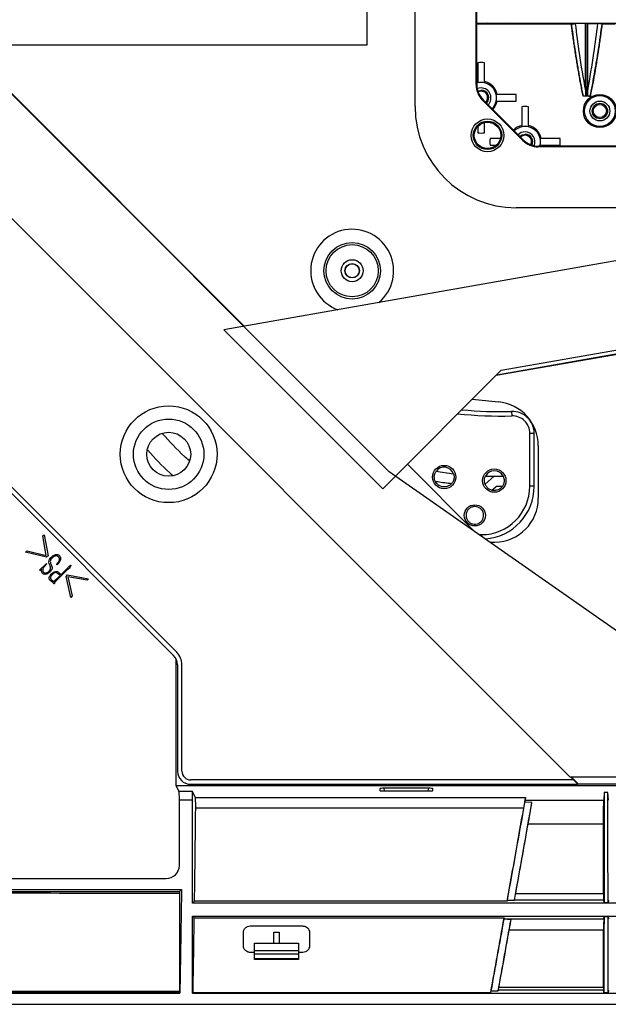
# Model space of a CAD drawing. Header units: millimetres. Extents: x 25 to 1935, y 715 to 2336.
# Tile 191 of 252: x 1636 to 1663, y 869 to 914. Entities that reach past the tile are written whole.
import ezdxf

# ---------------------------------------------------------------- set-up
doc = ezdxf.new("R2010")
doc.units = ezdxf.units.MM
doc.header["$LTSCALE"] = 2
doc.layers.get('0').update_dxf_attribs({"color": 2})

msp = doc.modelspace()

# ---------------------------------------------------------------- linework, layer by layer
at = {"color": 2, "linetype": 'Continuous', "lineweight": 30}
for p, q in [((1656.982, 910.721), (1656.982, 958.064)), ((1657.013, 910.734), (1657.013, 958.03)), ((1652.013, 916.52), (1652.013, 912.52)), ((1654.213, 909.72), (1654.213, 915.52)), ((1657.013, 913.52), (1678.753, 913.52)), ((1657.013, 913.487), (1661.313, 913.487)), ((1661.313, 913.487), (1661.313, 913.488)), ((1662.714, 913.487), (1662.713, 913.488)), ((1662.714, 913.487), (1663.313, 913.487)), ((1653.041, 893.121), (1633.242, 912.92)), ((1652.013, 912.52), (1628.013, 912.52)), ((1633.67, 912.52), (1646.451, 899.74)), ((1628.716, 911.789), (1661.243, 879.262)), ((1656.982, 910.721), (1657.013, 910.734)), ((1657.013, 910.844), (1657.063, 910.856)), ((1657.063, 910.802), (1657.013, 910.789)), ((1657.063, 910.804), (1657.063, 910.802)), ((1657.363, 910.804), (1657.363, 910.802)), ((1657.897, 910.27), (1657.895, 910.27)), ((1661.968, 910.203), (1661.967, 910.444)), ((1662.058, 910.203), (1662.059, 910.444)), ((1657.306, 910.028), (1657.274, 910.015)), ((1659.108, 908.181), (1657.274, 910.015)), ((1657.306, 910.028), (1659.121, 908.213)), ((1657.897, 909.97), (1657.895, 909.97)), ((1661.849, 910.202), (1661.848, 910.2)), ((1662.179, 910.2), (1661.848, 910.2)), ((1662.178, 910.202), (1662.179, 910.2)), ((1657.063, 908.804), (1657.063, 908.527)), ((1659.063, 908.804), (1659.063, 908.802)), ((1659.363, 908.804), (1659.363, 908.802)), ((1658.077, 908.27), (1657.62, 908.27)), ((1659.108, 908.181), (1659.121, 908.213)), ((1659.897, 908.27), (1659.895, 908.27)), ((1657.62, 907.97), (1657.902, 907.97)), ((1659.827, 907.92), (1659.814, 907.889)), ((1766.213, 907.889), (1659.814, 907.889)), ((1766.199, 907.92), (1659.827, 907.92)), ((1659.882, 907.92), (1659.895, 907.97)), ((1659.897, 907.97), (1659.895, 907.97)), ((1659.949, 907.97), (1659.937, 907.92)), ((1664.613, 905.12), (1658.813, 905.12)), ((1665.613, 903.119), (1645.523, 899.576)), ((1645.523, 899.576), (1652.745, 892.354)), ((1658.129, 897.737), (1665.613, 899.057)), ((1657.899, 897.508), (1665.613, 898.859)), ((1657.924, 897.532), (1665.61, 898.879)), ((1652.745, 892.354), (1658.129, 897.737)), ((1658.599, 895.865), (1658.605, 895.665)), ((1659.629, 894.865), (1659.429, 894.865)), ((1659.429, 892.466), (1659.429, 894.865)), ((1659.629, 892.466), (1659.629, 894.865)), ((1633.87, 894.145), (1643.237, 884.777)), ((1643.379, 884.919), (1634.011, 894.286)), ((1659.813, 894.31), (1659.813, 891.92)), ((1653.862, 893.471), (1656.948, 890.385)), ((1666.334, 883.813), (1653.041, 893.121)), ((1655.158, 893.15), (1655.959, 893.035)), ((1657.813, 892.92), (1657.395, 892.557)), ((1657.415, 892.928), (1657.813, 892.92)), ((1657.813, 892.92), (1658.216, 892.92)), ((1657.701, 892.291), (1657.878, 892.446)), ((1657.944, 892.47), (1658.18, 892.47)), ((1659.629, 892.466), (1659.429, 892.466)), ((1637.292, 890.205), (1637.353, 890.261)), ((1637.446, 889.32), (1637.292, 890.205)), ((1637.353, 890.261), (1637.527, 889.307)), ((1657.119, 890.266), (1657.229, 890.266)), ((1657.229, 890.266), (1657.229, 890.189)), ((1636.507, 889.465), (1636.573, 889.527)), ((1637.459, 889.243), (1636.507, 889.465)), ((1636.573, 889.527), (1637.446, 889.32)), ((1637.527, 889.307), (1637.459, 889.243)), ((1637.148, 888.655), (1637.453, 888.96)), ((1637.469, 888.946), (1637.348, 888.809)), ((1637.453, 888.96), (1637.469, 888.946)), ((1637.621, 888.843), (1637.595, 888.902)), ((1637.657, 888.936), (1637.69, 888.865)), ((1637.937, 888.888), (1637.92, 888.905)), ((1637.997, 888.957), (1637.937, 888.888)), ((1638.12, 888.454), (1638.448, 888.78)), ((1638.553, 888.831), (1638.524, 888.773)), ((1638.563, 888.853), (1638.553, 888.831)), ((1637.159, 888.641), (1637.148, 888.655)), ((1637.245, 888.704), (1637.159, 888.641)), ((1637.237, 888.665), (1637.245, 888.704)), ((1637.794, 888.136), (1638.077, 888.411)), ((1638.342, 888.61), (1637.837, 888.11)), ((1638.077, 888.411), (1637.987, 888.484)), ((1637.998, 888.554), (1638.048, 888.509)), ((1638.048, 888.509), (1638.12, 888.454)), ((1638.347, 888.367), (1638.411, 888.435)), ((1638.57, 887.414), (1638.347, 888.367)), ((1638.411, 888.435), (1639.367, 888.259)), ((1639.31, 888.199), (1638.424, 888.354)), ((1638.424, 888.354), (1638.632, 887.48)), ((1637.733, 888.175), (1637.794, 888.136)), ((1637.783, 888.054), (1637.743, 888.097)), ((1637.793, 888.039), (1637.783, 888.054)), ((1639.367, 888.259), (1639.31, 888.199)), ((1638.632, 887.48), (1638.57, 887.414)), ((1643.347, 878.868), (1643.347, 884.627)), ((1643.413, 884.353), (1643.413, 879.52)), ((1643.613, 879.52), (1643.613, 884.353)), ((1661.413, 879.12), (1644.013, 879.12)), ((1644.013, 878.92), (1661.613, 878.92)), ((1661.243, 879.262), (1666.334, 879.262)), ((1661.271, 879.262), (1661.413, 879.12)), ((1661.3, 879.262), (1661.627, 878.935)), ((1661.613, 878.92), (1661.413, 879.12)), ((1661.627, 878.935), (1661.613, 878.92)), ((1664.613, 878.92), (1661.613, 878.92)), ((1643.48, 878.601), (1643.347, 878.868)), ((1643.347, 878.868), (1665.913, 878.868)), ((1643.48, 878.601), (1644.081, 878.601)), ((1644.081, 878.601), (1644.223, 878.315)), ((1652.613, 878.721), (1652.613, 878.636)), ((1652.791, 878.742), (1652.814, 878.616)), ((1654.814, 878.742), (1652.813, 878.742)), ((1652.814, 878.616), (1654.812, 878.616)), ((1654.812, 878.616), (1654.835, 878.742)), ((1655.013, 878.636), (1655.013, 878.721)), ((1662.81, 878.542), (1662.788, 878.206)), ((1662.976, 878.542), (1662.81, 878.542)), ((1662.999, 878.206), (1662.976, 878.542)), ((1644.1, 878.203), (1643.499, 878.203)), ((1643.499, 875.234), (1643.499, 878.203)), ((1644.1, 873.52), (1644.1, 878.203)), ((1644.223, 878.315), (1659.234, 878.315)), ((1659.524, 878.097), (1659.208, 878.106)), ((1659.234, 878.315), (1659.224, 878.206)), ((1659.224, 878.206), (1662.788, 878.206)), ((1659.152, 877.834), (1644.241, 877.834)), ((1662.783, 877.104), (1659.35, 877.104)), ((1627.722, 874.635), (1642.9, 874.635)), ((1627.721, 874.134), (1643.595, 874.134)), ((1643.595, 874.134), (1643.506, 874.046)), ((1644.187, 873.608), (1644.1, 873.52)), ((1759.732, 873.52), (1644.1, 873.52)), ((1658.398, 873.608), (1644.187, 873.608)), ((1658.413, 873.653), (1658.398, 873.608)), ((1658.413, 873.653), (1658.731, 873.654)), ((1658.733, 873.659), (1658.731, 873.654)), ((1662.785, 873.659), (1658.733, 873.659)), ((1658.788, 873.955), (1662.783, 873.955)), ((1662.802, 873.531), (1662.785, 873.659)), ((1662.984, 873.531), (1662.802, 873.531)), ((1663.001, 873.659), (1662.984, 873.531)), ((1644.1, 872.92), (1644.176, 872.844)), ((1644.1, 872.92), (1759.762, 872.92)), ((1644.1, 869.422), (1644.1, 872.92)), ((1644.176, 872.844), (1658.261, 872.844)), ((1658.261, 872.844), (1658.261, 872.806)), ((1658.261, 872.806), (1662.787, 872.806)), ((1662.787, 872.806), (1662.801, 872.91)), ((1662.801, 872.91), (1662.985, 872.91)), ((1662.985, 872.91), (1663, 872.806)), ((1646.713, 872.48), (1649.113, 872.48)), ((1647.793, 871.7), (1647.793, 872.205)), ((1647.793, 872.205), (1648.033, 872.205)), ((1648.033, 872.205), (1648.033, 871.7)), ((1662.783, 872.294), (1658.491, 872.294)), ((1646.913, 871.7), (1648.913, 871.7)), ((1646.913, 871.36), (1646.913, 871.7)), ((1646.913, 871.36), (1648.913, 871.36)), ((1646.913, 871.2), (1646.913, 871.36)), ((1648.913, 871.7), (1648.913, 871.36)), ((1648.913, 871.36), (1648.913, 871.2)), ((1646.913, 871.28), (1646.713, 871.28)), ((1648.913, 871.2), (1646.913, 871.2)), ((1646.913, 871), (1646.913, 871.2)), ((1646.913, 871), (1648.913, 871)), ((1646.913, 870.96), (1646.913, 871)), ((1648.913, 870.96), (1646.913, 870.96)), ((1649.113, 871.28), (1648.913, 871.28)), ((1648.913, 871.2), (1648.913, 871)), ((1648.913, 871), (1648.913, 870.96)), ((1626.015, 869.518), (1643.5, 869.518)), ((1657.654, 869.456), (1657.676, 869.535)), ((1657.676, 869.535), (1657.994, 869.537)), ((1658, 869.559), (1657.994, 869.537)), ((1662.784, 869.559), (1658, 869.559)), ((1658.026, 869.695), (1662.783, 869.695)), ((1662.793, 869.44), (1662.784, 869.559)), ((1663.002, 869.559), (1662.993, 869.44)), ((1625.987, 869.422), (1643.519, 869.422)), ((1643.503, 869.45), (1626.015, 869.45)), ((1643.519, 869.422), (1643.503, 869.45)), ((1644.12, 869.456), (1644.1, 869.422)), ((1644.1, 869.422), (1800.04, 869.422)), ((1644.12, 869.456), (1657.654, 869.456)), ((1662.993, 869.44), (1662.793, 869.44)), ((1625.983, 868.92), (1800.044, 868.92))]:
    msp.add_line(p, q, dxfattribs=at)
at = {"color": 2, "linetype": 'Continuous', "lineweight": 30, "flags": 128}
for points in [[(1661.313, 913.488), (1661.337, 913.488), (1661.394, 913.489), (1661.45, 913.489), (1661.507, 913.49)], [(1661.96, 913.495), (1661.809, 913.493), (1661.658, 913.492), (1661.507, 913.49), (1661.507, 913.49)], [(1662.067, 913.495), (1662.217, 913.493), (1662.368, 913.492), (1662.519, 913.49)], [(1662.713, 913.488), (1662.656, 913.488), (1662.599, 913.489), (1662.519, 913.49)], [(1657.213, 910.57), (1657.041, 910.536), (1657.034, 910.533)], [(1657.059, 910.435), (1657.079, 910.444), (1657.213, 910.471)], [(1661.968, 910.203), (1661.908, 910.202), (1661.849, 910.202)], [(1662.058, 910.203), (1662.118, 910.202), (1662.178, 910.202)], [(1659.213, 908.57), (1659.041, 908.536), (1658.895, 908.439)], [(1658.965, 908.368), (1659.079, 908.444), (1659.213, 908.471)], [(1662.81, 878.542), (1662.809, 877.732), (1662.808, 876.921), (1662.807, 876.111), (1662.805, 875.3), (1662.804, 874.415), (1662.802, 873.531)], [(1662.801, 872.91), (1662.799, 872.229), (1662.798, 871.548), (1662.796, 870.867), (1662.795, 870.186), (1662.793, 869.505), (1662.793, 869.44)]]:
    msp.add_lwpolyline(points, dxfattribs=at)
at = {"color": 2, "linetype": 'Continuous', "lineweight": 30}
for centre, radius in [((1662.613, 909.52), 0.751), ((1662.613, 909.52), 0.698), ((1662.613, 909.52), 0.45), ((1662.613, 909.52), 0.35), ((1662.613, 909.52), 0.299), ((1657.505, 908.413), 0.744), ((1657.505, 908.413), 0.645), ((1657.505, 908.413), 0.6), ((1651.353, 902.26), 1.286), ((1651.353, 902.26), 1.186), ((1651.353, 902.26), 0.5), ((1651.353, 902.261), 0.33), ((1651.353, 902.261), 0.32), ((1643.012, 893.92), 2.2), ((1643.012, 893.92), 1.6), ((1643.012, 893.92), 1), ((1643.013, 893.92), 1), ((1655.536, 892.883), 0.53), ((1657.813, 892.72), 0.53), ((1656.928, 891.143), 0.48)]:
    msp.add_circle(centre, radius, dxfattribs=at)
for centre, radius, start, end in [((1657.213, 910.12), 1.6, 84.6206, 95.3794), ((1657.213, 910.12), 0.7, 77.6264, 102.3736), ((1657.213, 910.12), 0.751, 11.5273, 78.4727), ((1657.213, 910.12), 0.698, 12.4114, 77.5886), ((1657.213, 910.12), 0.299, 315, 117.3445), ((1657.213, 910.12), 0.45, 315, 90), ((1657.213, 910.12), 0.35, 315, 90), ((1657.213, 910.12), 0.7, 347.6264, 12.3736), ((1657.213, 910.12), 1.6, 354.6206, 5.3794), ((1657.213, 910.12), 0.698, 315, 347.5886), ((1657.213, 910.12), 0.751, 315, 348.4727), ((1658.813, 909.72), 4.6, 180, 270), ((1659.213, 908.12), 1.6, 84.6206, 95.3794), ((1657.213, 910.12), 1.6, 264.6206, 275.3794), ((1659.213, 908.12), 0.751, 101.5273, 135), ((1659.213, 908.12), 0.698, 102.4114, 135), ((1659.213, 908.12), 0.7, 77.6264, 102.3736), ((1659.213, 908.12), 0.45, 336.4825, 90), ((1659.213, 908.12), 0.35, 333.8912, 90), ((1659.213, 908.12), 0.751, 11.5273, 78.4727), ((1659.213, 908.12), 0.698, 12.4114, 77.5886), ((1659.213, 908.12), 1.6, 174.6206, 185.3794), ((1659.213, 908.12), 0.299, 332.6555, 135), ((1659.213, 908.12), 0.7, 347.6264, 12.3736), ((1659.213, 908.12), 1.6, 354.6206, 5.3794), ((1651.353, 902.26), 1.886, 310.1383, 249.8617), ((1663.031, 950.066), 54, 263.3916, 264.6537), ((1658.087, 913.257), 17.4, 264.2269, 271.6857), ((1657.813, 894.31), 2, 0, 84.6537), ((1658.087, 913.257), 17.6, 263.6974, 271.6857), ((1658.629, 894.865), 1, 0, 91.6857), ((1658.629, 894.865), 0.8, 0, 91.6857), ((1655.536, 892.883), 0.45, 18.9507, 144.6832), ((1657.813, 892.72), 0.45, 26.4079, 152.8669), ((1657.229, 892.466), 2.2, 270, 0), ((1657.229, 892.466), 2.4, 274.0023, 0), ((1657.813, 891.92), 2, 270.8087, 0), ((1657.827, 890.921), 1, 254.5115, 270.8087), ((1642.813, 884.353), 0.6, 0, 45), ((1642.813, 884.353), 0.8, 0, 45), ((1644.013, 879.52), 0.6, 180, 270), ((1644.013, 879.52), 0.4, 180, 270)]:
    msp.add_arc(centre, radius, start, end, dxfattribs=at)
msp.add_ellipse((1658.013, 913.505), major_axis=(0.5, 0), ratio=0.017455, dxfattribs=at)
for centre, major_axis, ratio, start_param, end_param in [((1657.983, 910.722), (-0.925, -0.383), 0.998395, 5.891054, 6.675317), ((1658.015, 910.735), (-0.925, -0.383), 0.998395, 5.891054, 6.675317), ((1659.815, 908.89), (0.383, 0.925), 0.998395, 2.749461, 3.533724), ((1659.828, 908.922), (0.383, 0.925), 0.998395, 2.749461, 3.533724), ((1643.478, 878.203), (0, 0.4), 0.052408, 4.712389, 6.178466), ((1644.079, 878.203), (0, 0.4), 0.052408, 4.712389, 6.178466), ((1652.816, 878.721), (0.203, 0), 0.103472, 1.589246, 3.14179), ((1652.816, 878.637), (0.203, 0), 0.103166, 3.141462, 4.700078), ((1654.81, 878.637), (0.203, 0), 0.103166, 4.7247, 6.283316), ((1654.81, 878.721), (0.203, 0), 0.103472, 6.282988, 7.835532), ((1644.221, 877.917), (0, 0.4), 0.052408, 4.502178, 6.178466), ((1659.163, 877.917), (0.071, 0.4), 0.008594, 4.503693, 6.179981), ((1640.536, 892.92), (0, 72.3), 0.052408, 4.441992, 4.502178), ((1661.185, 892.92), (12.749, 72.3), 0.008594, 4.443508, 4.503693), ((1661.503, 892.92), (12.961, 73.5), 0.008594, 4.452923, 4.497021), ((1642.898, 875.236), (0.425, -0.425), 0.997265, 5.499157, 7.067214), ((1658.803, 874.059), (0.071, 0.4), 0.008594, 3.195468, 4.452923), ((1640.536, 892.92), (0, 72.3), 0.052408, 4.381863, 4.43101), ((1661.185, 892.92), (12.749, 72.3), 0.008594, 4.383379, 4.432525), ((1658.19, 872.407), (0.071, 0.4), 0.008594, 5.945974, 6.232341), ((1658.508, 872.407), (0.071, 0.4), 0.008594, 4.429456, 5.908617), ((1661.503, 892.92), (12.961, 73.5), 0.008594, 4.392402, 4.429456), ((1658.035, 869.758), (0.035, 0.2), 0.008594, 3.230375, 4.392402)]:
    msp.add_ellipse(centre, major_axis=major_axis, ratio=ratio, start_param=start_param, end_param=end_param, dxfattribs=at)
for points, knots in [([(1661.849, 910.202), (1661.84, 910.246), (1661.813, 910.379), (1661.77, 910.601), (1661.72, 910.868), (1661.672, 911.135), (1661.625, 911.403), (1661.579, 911.67), (1661.536, 911.938), (1661.493, 912.207), (1661.452, 912.475), (1661.413, 912.744), (1661.376, 913.008), (1661.343, 913.256), (1661.323, 913.414), (1661.313, 913.488)], [0, 0, 0, 0, 0.040766, 0.122298, 0.203829, 0.285361, 0.366893, 0.448425, 0.529957, 0.611489, 0.693021, 0.774552, 0.856084, 0.932975, 1, 1, 1, 1]), ([(1661.313, 913.487), (1661.317, 913.453), (1661.344, 913.24), (1661.397, 912.847), (1661.462, 912.4), (1661.532, 911.952), (1661.591, 911.595), (1661.667, 911.154), (1661.73, 910.805), (1661.796, 910.46), (1661.831, 910.287), (1661.848, 910.2)], [0, 0, 0, 0, 0.030621, 0.193675, 0.356729, 0.438255, 0.601309, 0.682835, 0.841407, 0.920702, 1, 1, 1, 1]), ([(1661.967, 910.444), (1661.867, 911.011), (1661.689, 912.022), (1661.563, 913.042), (1661.507, 913.49)], [0, 0, 0, 0, 0.560079, 1, 1, 1, 1]), ([(1662.013, 913.495), (1662.01, 913.495), (1661.995, 913.495), (1661.976, 913.495), (1661.963, 913.495), (1661.96, 913.495)], [0, 0, 0, 0, 0.1904936, 0.7831304, 1, 1, 1, 1]), ([(1661.967, 910.445), (1661.967, 910.504), (1661.966, 910.8), (1661.965, 911.516), (1661.962, 912.474), (1661.96, 913.194), (1661.96, 913.495)], [0, 0, 0, 0, 0.058295, 0.291474, 0.704193, 1, 1, 1, 1]), ([(1662.013, 913.495), (1662.024, 913.495), (1662.043, 913.495), (1662.06, 913.495), (1662.067, 913.495)], [0, 0, 0, 0, 0.5941306, 1, 1, 1, 1]), ([(1662.013, 913.495), (1662.013, 913.436), (1662.013, 913.115), (1662.013, 912.098), (1662.013, 911.14), (1662.013, 910.444)], [0, 0, 0, 0, 0.058317, 0.31568, 1, 1, 1, 1]), ([(1662.059, 910.445), (1662.059, 910.504), (1662.06, 910.8), (1662.061, 911.516), (1662.064, 912.474), (1662.066, 913.194), (1662.067, 913.495)], [0, 0, 0, 0, 0.058295, 0.291474, 0.704193, 1, 1, 1, 1]), ([(1662.059, 910.444), (1662.159, 911.011), (1662.337, 912.022), (1662.464, 913.042), (1662.519, 913.49)], [0, 0, 0, 0, 0.560079, 1, 1, 1, 1]), ([(1662.178, 910.202), (1662.187, 910.249), (1662.234, 910.485), (1662.315, 910.911), (1662.399, 911.385), (1662.463, 911.765), (1662.524, 912.146), (1662.582, 912.527), (1662.65, 913.006), (1662.688, 913.295), (1662.713, 913.488)], [0, 0, 0, 0, 0.043393, 0.216968, 0.390544, 0.47733, 0.564117, 0.737692, 0.824478, 1, 1, 1, 1]), ([(1662.714, 913.487), (1662.708, 913.439), (1662.677, 913.2), (1662.632, 912.866), (1662.562, 912.389), (1662.503, 912.009), (1662.441, 911.628), (1662.376, 911.248), (1662.308, 910.869), (1662.236, 910.488), (1662.198, 910.297), (1662.179, 910.2)], [0, 0, 0, 0, 0.04339, 0.216952, 0.303732, 0.477295, 0.564075, 0.650855, 0.824417, 0.911197, 1, 1, 1, 1]), ([(1657.063, 911.713), (1657.063, 911.58), (1657.063, 911.279), (1657.063, 910.974), (1657.063, 910.804)], [0, 0, 0, 0, 0.440911, 1, 1, 1, 1]), ([(1657.363, 910.804), (1657.363, 910.815), (1657.363, 911.121), (1657.363, 911.422), (1657.363, 911.713)], [0, 0, 0, 0, 0.034161, 1, 1, 1, 1]), ([(1658.806, 910.27), (1658.673, 910.27), (1658.372, 910.27), (1658.067, 910.27), (1657.897, 910.27)], [0, 0, 0, 0, 0.440911, 1, 1, 1, 1]), ([(1662.013, 910.443), (1662.013, 910.443), (1662.005, 910.443), (1661.989, 910.443), (1661.975, 910.443), (1661.967, 910.444)], [0, 0, 0, 0, 0.000615, 0.500308, 1, 1, 1, 1]), ([(1662.013, 910.444), (1662.013, 910.444), (1662.021, 910.444), (1662.037, 910.444), (1662.052, 910.444), (1662.059, 910.445)], [0, 0, 0, 0, 0.000242, 0.500121, 1, 1, 1, 1]), ([(1662.013, 910.443), (1662.013, 910.383), (1662.013, 910.303), (1662.013, 910.223), (1662.013, 910.203)], [0, 0, 0, 0, 0.750944, 1, 1, 1, 1]), ([(1657.897, 909.97), (1657.907, 909.97), (1658.214, 909.97), (1658.515, 909.97), (1658.806, 909.97)], [0, 0, 0, 0, 0.034161, 1, 1, 1, 1]), ([(1662.013, 910.203), (1662.006, 910.203), (1661.991, 910.203), (1661.976, 910.203), (1661.968, 910.203)], [0, 0, 0, 0, 0.43158, 1, 1, 1, 1]), ([(1662.013, 910.203), (1662.02, 910.203), (1662.036, 910.203), (1662.05, 910.203), (1662.058, 910.203)], [0, 0, 0, 0, 0.431589, 1, 1, 1, 1]), ([(1659.063, 909.713), (1659.063, 909.58), (1659.063, 909.279), (1659.063, 908.974), (1659.063, 908.804)], [0, 0, 0, 0, 0.440911, 1, 1, 1, 1]), ([(1659.363, 908.804), (1659.363, 908.815), (1659.363, 909.121), (1659.363, 909.422), (1659.363, 909.713)], [0, 0, 0, 0, 0.034161, 1, 1, 1, 1]), ([(1657.363, 908.527), (1657.363, 908.66), (1657.363, 908.813), (1657.363, 908.967), (1657.363, 908.987)], [0, 0, 0, 0, 0.87061, 1, 1, 1, 1]), ([(1660.806, 908.27), (1660.673, 908.27), (1660.372, 908.27), (1660.067, 908.27), (1659.897, 908.27)], [0, 0, 0, 0, 0.440911, 1, 1, 1, 1]), ([(1659.897, 907.97), (1659.907, 907.97), (1660.214, 907.97), (1660.515, 907.97), (1660.806, 907.97)], [0, 0, 0, 0, 0.034161, 1, 1, 1, 1]), ([(1643.937, 893.643), (1643.868, 893.703), (1643.434, 894.075), (1643.05, 894.499), (1642.727, 894.855)], [0, 0, 0, 0, 0.159929, 1, 1, 1, 1]), ([(1642.065, 894.101), (1642.387, 893.746), (1642.747, 893.347), (1643.154, 892.999), (1643.197, 892.961)], [0, 0, 0, 0, 0.893393, 1, 1, 1, 1]), ([(1655.961, 893.029), (1655.973, 892.98), (1655.997, 892.881), (1655.967, 892.728), (1655.892, 892.595), (1655.776, 892.493), (1655.634, 892.435), (1655.48, 892.428), (1655.333, 892.473), (1655.208, 892.563), (1655.121, 892.69), (1655.08, 892.838), (1655.091, 892.991), (1655.134, 893.092), (1655.166, 893.138), (1655.169, 893.143)], [0, 0, 0, 0, 0.0825145, 0.165029, 0.247545, 0.3300591, 0.4125668, 0.4950661, 0.5775599, 0.6600545, 0.7425553, 0.8250635, 0.9075769, 0.9900916, 1, 1, 1, 1]), ([(1657.391, 892.565), (1657.378, 892.614), (1657.353, 892.713), (1657.373, 892.839), (1657.404, 892.905), (1657.413, 892.926)], [0, 0, 0, 0, 0.4082977, 0.8165956, 1, 1, 1, 1]), ([(1658.216, 892.92), (1658.23, 892.886), (1658.263, 892.804), (1658.267, 892.662), (1658.223, 892.515), (1658.143, 892.407), (1658.038, 892.325), (1657.914, 892.273), (1657.76, 892.265), (1657.612, 892.308), (1657.488, 892.398), (1657.42, 892.493), (1657.396, 892.553), (1657.391, 892.565)], [0, 0, 0, 0, 0.077081, 0.180836, 0.284596, 0.388355, 0.453326, 0.557055, 0.660783, 0.764507, 0.868234, 0.971973, 1, 1, 1, 1]), ([(1655.127, 892.698), (1655.166, 892.69), (1655.415, 892.639), (1655.668, 892.617), (1655.883, 892.598)], [0, 0, 0, 0, 0.1543915, 1, 1, 1, 1]), ([(1657.878, 892.446), (1657.887, 892.452), (1657.905, 892.465), (1657.929, 892.47), (1657.942, 892.47), (1657.944, 892.47)], [0, 0, 0, 0, 0.469465, 0.938931, 1, 1, 1, 1]), ([(1656.53, 891.101), (1656.529, 891.146), (1656.529, 891.236), (1656.585, 891.363), (1656.677, 891.464), (1656.798, 891.529), (1656.933, 891.551), (1657.068, 891.526), (1657.187, 891.458), (1657.277, 891.355), (1657.327, 891.227), (1657.333, 891.09), (1657.293, 890.959), (1657.212, 890.849), (1657.098, 890.772), (1656.966, 890.736), (1656.83, 890.746), (1656.704, 890.801), (1656.604, 890.895), (1656.547, 891.001), (1656.534, 891.073), (1656.53, 891.101)], [0, 0, 0, 0, 0.053716, 0.107431, 0.161136, 0.214823, 0.268495, 0.322158, 0.375822, 0.429493, 0.48318, 0.536885, 0.590604, 0.644326, 0.698032, 0.751711, 0.805367, 0.859015, 0.912678, 0.966368, 1, 1, 1, 1]), ([(1637.595, 888.902), (1637.583, 888.938), (1637.564, 888.995), (1637.569, 889.08), (1637.622, 889.179), (1637.69, 889.26), (1637.756, 889.306), (1637.768, 889.314)], [0, 0, 0, 0, 0.227104, 0.367147, 0.507454, 0.912932, 1, 1, 1, 1]), ([(1637.71, 889.2), (1637.693, 889.18), (1637.661, 889.143), (1637.633, 889.079), (1637.63, 889.007), (1637.647, 888.962), (1637.657, 888.936)], [0, 0, 0, 0, 0.277488, 0.499352, 0.721032, 1, 1, 1, 1]), ([(1638.003, 889.261), (1637.988, 889.274), (1637.962, 889.296), (1637.907, 889.306), (1637.837, 889.295), (1637.766, 889.258), (1637.726, 889.217), (1637.71, 889.2)], [0, 0, 0, 0, 0.17498, 0.304456, 0.48293, 0.797824, 1, 1, 1, 1]), ([(1637.768, 889.314), (1637.811, 889.336), (1637.871, 889.368), (1637.957, 889.365), (1638.008, 889.345), (1638.034, 889.321), (1638.047, 889.31)], [0, 0, 0, 0, 0.469239, 0.652383, 0.83475, 1, 1, 1, 1]), ([(1637.92, 888.905), (1637.941, 888.932), (1637.985, 888.99), (1638.034, 889.071), (1638.049, 889.146), (1638.046, 889.195), (1638.029, 889.234), (1638.012, 889.252), (1638.003, 889.261)], [0, 0, 0, 0, 0.252863, 0.548377, 0.69293, 0.812767, 0.910417, 1, 1, 1, 1]), ([(1638.047, 889.31), (1638.06, 889.296), (1638.086, 889.267), (1638.102, 889.204), (1638.098, 889.132), (1638.066, 889.044), (1638.023, 888.99), (1637.997, 888.957)], [0, 0, 0, 0, 0.144208, 0.28997, 0.4813, 0.684439, 1, 1, 1, 1]), ([(1637.348, 888.809), (1637.333, 888.789), (1637.304, 888.75), (1637.282, 888.681), (1637.286, 888.616), (1637.304, 888.575), (1637.317, 888.559), (1637.32, 888.556)], [0, 0, 0, 0, 0.2629583, 0.5309557, 0.7692706, 0.9588145, 1, 1, 1, 1]), ([(1637.69, 888.865), (1637.7, 888.833), (1637.719, 888.779), (1637.703, 888.692), (1637.663, 888.624), (1637.625, 888.585), (1637.608, 888.568)], [0, 0, 0, 0, 0.294922, 0.507015, 0.777464, 1, 1, 1, 1]), ([(1637.641, 888.699), (1637.645, 888.719), (1637.655, 888.764), (1637.634, 888.812), (1637.623, 888.838), (1637.621, 888.843)], [0, 0, 0, 0, 0.409658, 0.906282, 1, 1, 1, 1]), ([(1638.524, 888.773), (1638.519, 888.763), (1638.513, 888.75), (1638.505, 888.736), (1638.498, 888.728), (1638.467, 888.72), (1638.411, 888.681), (1638.369, 888.637), (1638.342, 888.61)], [0, 0, 0, 0, 0.128484, 0.171476, 0.192725, 0.264628, 0.544306, 1, 1, 1, 1]), ([(1638.448, 888.78), (1638.46, 888.791), (1638.484, 888.814), (1638.513, 888.84), (1638.535, 888.857), (1638.544, 888.864), (1638.551, 888.869), (1638.556, 888.873), (1638.559, 888.874), (1638.561, 888.876), (1638.563, 888.877), (1638.564, 888.877), (1638.566, 888.877), (1638.566, 888.877), (1638.567, 888.876), (1638.567, 888.875), (1638.568, 888.875)], [0, 0, 0, 0, 0.3070986, 0.6423337, 0.7549886, 0.8302839, 0.8806645, 0.914711, 0.9382414, 0.9544222, 0.9653494, 0.9763517, 0.9814754, 0.9857261, 0.9922157, 1, 1, 1, 1]), ([(1638.568, 888.875), (1638.568, 888.872), (1638.569, 888.865), (1638.566, 888.858), (1638.564, 888.854), (1638.563, 888.853)], [0, 0, 0, 0, 0.4212172, 0.8361711, 1, 1, 1, 1]), ([(1637.278, 888.507), (1637.266, 888.525), (1637.241, 888.563), (1637.231, 888.62), (1637.235, 888.654), (1637.237, 888.665)], [0, 0, 0, 0, 0.394364, 0.789772, 1, 1, 1, 1]), ([(1637.608, 888.568), (1637.575, 888.54), (1637.519, 888.493), (1637.43, 888.462), (1637.366, 888.46), (1637.317, 888.474), (1637.292, 888.494), (1637.279, 888.506), (1637.278, 888.507)], [0, 0, 0, 0, 0.347616, 0.584293, 0.742702, 0.863803, 0.985285, 1, 1, 1, 1]), ([(1637.32, 888.556), (1637.33, 888.547), (1637.35, 888.53), (1637.397, 888.521), (1637.457, 888.524), (1637.528, 888.562), (1637.598, 888.619), (1637.627, 888.674), (1637.641, 888.699)], [0, 0, 0, 0, 0.097448, 0.196203, 0.343435, 0.536593, 0.790424, 1, 1, 1, 1]), ([(1637.623, 888.184), (1637.61, 888.197), (1637.589, 888.218), (1637.573, 888.262), (1637.575, 888.31), (1637.608, 888.396), (1637.674, 888.475), (1637.738, 888.528), (1637.759, 888.544)], [0, 0, 0, 0, 0.119277, 0.199539, 0.315694, 0.435514, 0.819574, 1, 1, 1, 1]), ([(1637.728, 888.455), (1637.714, 888.439), (1637.687, 888.407), (1637.656, 888.361), (1637.638, 888.321), (1637.633, 888.29), (1637.641, 888.263), (1637.651, 888.247), (1637.657, 888.238)], [0, 0, 0, 0, 0.252342, 0.50498, 0.670788, 0.771774, 0.873337, 1, 1, 1, 1]), ([(1637.987, 888.484), (1637.969, 888.499), (1637.941, 888.522), (1637.898, 888.541), (1637.864, 888.544), (1637.819, 888.532), (1637.774, 888.499), (1637.742, 888.469), (1637.728, 888.455)], [0, 0, 0, 0, 0.225868, 0.352649, 0.458828, 0.565091, 0.802358, 1, 1, 1, 1]), ([(1637.759, 888.544), (1637.792, 888.565), (1637.839, 888.594), (1637.909, 888.601), (1637.958, 888.587), (1637.984, 888.566), (1637.998, 888.554)], [0, 0, 0, 0, 0.440347, 0.618394, 0.797824, 1, 1, 1, 1]), ([(1637.743, 888.097), (1637.732, 888.104), (1637.712, 888.118), (1637.671, 888.145), (1637.642, 888.169), (1637.623, 888.184)], [0, 0, 0, 0, 0.250365, 0.500733, 1, 1, 1, 1]), ([(1637.657, 888.238), (1637.663, 888.232), (1637.674, 888.219), (1637.699, 888.198), (1637.719, 888.184), (1637.733, 888.175)], [0, 0, 0, 0, 0.250572, 0.501368, 1, 1, 1, 1]), ([(1637.808, 888.031), (1637.808, 888.03), (1637.807, 888.03), (1637.806, 888.029), (1637.804, 888.029), (1637.8, 888.031), (1637.796, 888.035), (1637.794, 888.038), (1637.793, 888.039)], [0, 0, 0, 0, 0.101118, 0.166458, 0.232039, 0.386879, 0.81274, 1, 1, 1, 1]), ([(1637.837, 888.11), (1637.834, 888.103), (1637.83, 888.089), (1637.824, 888.067), (1637.821, 888.045), (1637.812, 888.034), (1637.808, 888.031)], [0, 0, 0, 0, 0.2519613, 0.5040727, 0.8219487, 1, 1, 1, 1]), ([(1662.984, 873.531), (1662.984, 873.801), (1662.983, 874.071), (1662.983, 874.341), (1662.982, 874.612), (1662.982, 874.882), (1662.981, 875.152), (1662.981, 875.422), (1662.98, 875.692), (1662.98, 875.962), (1662.98, 876.233), (1662.979, 876.503), (1662.979, 876.773), (1662.978, 877.043), (1662.978, 877.313), (1662.977, 877.583), (1662.977, 877.903), (1662.976, 878.223), (1662.976, 878.542)], [0.06050719, 0.06050719, 0.06050719, 0.06050719, 0.06455971, 0.06455971, 0.06455971, 0.06861222, 0.06861222, 0.06861222, 0.07266473, 0.07266473, 0.07266473, 0.07671725, 0.07671725, 0.07671725, 0.08076976, 0.08076976, 0.08076976, 0.08556294, 0.08556294, 0.08556294, 0.08556294]), ([(1658.413, 873.653), (1658.545, 874.39), (1658.677, 875.129), (1658.942, 876.614), (1659.075, 877.359), (1659.208, 878.106)], [0, 0, 0, 0, 0.5, 0.5, 1, 1, 1, 1]), ([(1658.731, 873.654), (1658.863, 874.389), (1658.994, 875.127), (1659.259, 876.608), (1659.391, 877.351), (1659.524, 878.097)], [0, 0, 0, 0, 0.5, 0.5, 1, 1, 1, 1]), ([(1659.208, 878.106), (1659.209, 878.113), (1659.211, 878.126), (1659.214, 878.144), (1659.217, 878.16), (1659.219, 878.175), (1659.221, 878.19), (1659.223, 878.201), (1659.223, 878.205), (1659.224, 878.206)], [0, 0, 0, 0, 0.1292, 0.255195, 0.378672, 0.500361, 0.668342, 0.834047, 1, 1, 1, 1]), ([(1659.35, 877.104), (1659.354, 877.121), (1659.36, 877.155), (1659.369, 877.207), (1659.378, 877.258), (1659.387, 877.31), (1659.401, 877.388), (1659.419, 877.492), (1659.442, 877.623), (1659.465, 877.751), (1659.482, 877.853), (1659.495, 877.926), (1659.503, 877.975), (1659.511, 878.02), (1659.518, 878.061), (1659.522, 878.085), (1659.524, 878.097)], [0, 0, 0, 0, 0.050135, 0.100088, 0.149907, 0.199643, 0.249343, 0.376293, 0.499193, 0.628436, 0.749282, 0.804169, 0.856368, 0.906173, 0.953922, 1, 1, 1, 1]), ([(1662.783, 877.104), (1662.783, 877.21), (1662.783, 877.316), (1662.784, 877.53), (1662.784, 877.638), (1662.784, 877.795), (1662.784, 877.847), (1662.785, 877.946), (1662.785, 877.994), (1662.786, 878.059), (1662.786, 878.08), (1662.786, 878.118), (1662.786, 878.136), (1662.787, 878.166), (1662.787, 878.178), (1662.787, 878.197), (1662.787, 878.204), (1662.788, 878.206)], [0, 0, 0, 0, 0.25, 0.25, 0.5, 0.5, 0.625, 0.625, 0.75, 0.75, 0.8125, 0.8125, 0.875, 0.875, 0.9375, 0.9375, 1, 1, 1, 1]), ([(1627.643, 874.057), (1628.302, 874.054), (1628.962, 874.051), (1630.282, 874.048), (1630.942, 874.047), (1631.934, 874.046), (1632.264, 874.046), (1632.926, 874.046), (1633.917, 874.046), (1637.554, 874.046), (1640.861, 874.046), (1643.506, 874.046)], [0, 0, 0, 0, 0.125, 0.125, 0.25, 0.25, 0.3125, 0.3125, 0.375, 0.5, 1, 1, 1, 1]), ([(1643.5, 873.955), (1641.422, 873.959), (1639.345, 873.962), (1636.229, 873.966), (1635.19, 873.968), (1633.632, 873.97), (1632.983, 873.97), (1632.334, 873.971), (1632.075, 873.971), (1631.945, 873.972), (1631.685, 873.968), (1631.555, 873.965), (1631.361, 873.958), (1631.296, 873.954), (1631.199, 873.948), (1631.166, 873.945), (1631.118, 873.94), (1631.102, 873.938), (1631.078, 873.934), (1631.07, 873.933), (1631.058, 873.931), (1631.054, 873.93), (1631.046, 873.927), (1631.042, 873.926), (1631.039, 873.924)], [0, 0, 0, 0, 0.5, 0.5, 0.75, 0.75, 0.875, 0.90625, 0.90625, 0.9375, 0.9375, 0.96875, 0.96875, 0.984375, 0.984375, 0.992187, 0.992187, 0.996094, 0.996094, 0.998047, 0.998047, 0.999023, 0.999023, 1, 1, 1, 1]), ([(1643.506, 874.046), (1643.504, 874.045), (1643.503, 874.035), (1643.501, 874.002), (1643.5, 873.979), (1643.5, 873.955)], [0, 0, 0, 0, 0.5, 0.5, 1, 1, 1, 1]), ([(1643.595, 874.134), (1643.586, 873.507), (1643.577, 872.879), (1643.567, 872.251), (1643.557, 871.624), (1643.547, 870.996), (1643.536, 870.368), (1643.53, 870.053), (1643.525, 869.738), (1643.519, 869.422)], [0.09099163, 0.09099163, 0.09099163, 0.09099163, 0.1004078, 0.1004078, 0.1004078, 0.10982397, 0.10982397, 0.10982397, 0.11455393, 0.11455393, 0.11455393, 0.11455393]), ([(1662.783, 873.955), (1662.783, 873.914), (1662.783, 873.876), (1662.783, 873.806), (1662.784, 873.774), (1662.784, 873.695), (1662.785, 873.664), (1662.785, 873.659)], [0, 0, 0, 0, 0.25, 0.25, 0.5, 0.5, 1, 1, 1, 1]), ([(1662.787, 872.806), (1662.786, 872.804), (1662.786, 872.799), (1662.786, 872.783), (1662.786, 872.771), (1662.785, 872.728), (1662.785, 872.687), (1662.784, 872.614), (1662.784, 872.587), (1662.784, 872.532), (1662.784, 872.503), (1662.783, 872.443), (1662.783, 872.413), (1662.783, 872.353), (1662.783, 872.323), (1662.783, 872.294)], [0, 0, 0, 0, 0.125, 0.125, 0.25, 0.25, 0.5, 0.5, 0.625, 0.625, 0.75, 0.75, 0.875, 0.875, 1, 1, 1, 1]), ([(1662.993, 869.44), (1662.992, 869.667), (1662.992, 869.894), (1662.991, 870.121), (1662.991, 870.348), (1662.99, 870.575), (1662.99, 870.802), (1662.989, 871.029), (1662.989, 871.256), (1662.988, 871.483), (1662.988, 871.721), (1662.987, 871.959), (1662.987, 872.196), (1662.986, 872.434), (1662.986, 872.672), (1662.985, 872.91)], [0, 0, 0, 0, 0.00340494, 0.00340494, 0.00340494, 0.00680988, 0.00680988, 0.00680988, 0.01021482, 0.01021482, 0.01021482, 0.01378271, 0.01378271, 0.01378271, 0.01735059, 0.01735059, 0.01735059, 0.01735059]), ([(1646.413, 872.18), (1646.413, 872.219), (1646.421, 872.257), (1646.443, 872.311), (1646.452, 872.328), (1646.474, 872.36), (1646.486, 872.376), (1646.513, 872.404), (1646.528, 872.416), (1646.561, 872.439), (1646.578, 872.449), (1646.633, 872.472), (1646.673, 872.48), (1646.713, 872.48)], [0, 0, 0, 0, 0.25, 0.25, 0.375, 0.375, 0.5, 0.5, 0.625, 0.625, 0.75, 0.75, 1, 1, 1, 1]), ([(1649.113, 872.48), (1649.133, 872.48), (1649.153, 872.478), (1649.192, 872.47), (1649.212, 872.464), (1649.266, 872.441), (1649.299, 872.418), (1649.354, 872.362), (1649.376, 872.329), (1649.405, 872.258), (1649.413, 872.219), (1649.413, 872.18)], [0, 0, 0, 0, 0.125, 0.125, 0.25, 0.25, 0.5, 0.5, 0.75, 0.75, 1, 1, 1, 1]), ([(1646.713, 871.28), (1646.693, 871.28), (1646.673, 871.282), (1646.634, 871.29), (1646.615, 871.297), (1646.56, 871.32), (1646.527, 871.343), (1646.472, 871.399), (1646.451, 871.433), (1646.421, 871.503), (1646.413, 871.542), (1646.413, 871.58)], [0, 0, 0, 0, 0.125, 0.125, 0.25, 0.25, 0.5, 0.5, 0.75, 0.75, 1, 1, 1, 1]), ([(1649.413, 871.58), (1649.413, 871.542), (1649.405, 871.504), (1649.383, 871.45), (1649.374, 871.433), (1649.353, 871.401), (1649.34, 871.385), (1649.313, 871.357), (1649.298, 871.345), (1649.266, 871.322), (1649.248, 871.312), (1649.194, 871.289), (1649.154, 871.28), (1649.113, 871.28)], [0, 0, 0, 0, 0.25, 0.25, 0.375, 0.375, 0.5, 0.5, 0.625, 0.625, 0.75, 0.75, 1, 1, 1, 1]), ([(1643.5, 869.518), (1643.5, 869.499), (1643.5, 869.483), (1643.501, 869.46), (1643.502, 869.452), (1643.503, 869.45)], [0, 0, 0, 0, 0.5, 0.5, 1, 1, 1, 1]), ([(1662.783, 869.695), (1662.783, 869.658), (1662.783, 869.625), (1662.784, 869.577), (1662.784, 869.562), (1662.784, 869.559)], [0, 0, 0, 0, 0.5, 0.5, 1, 1, 1, 1])]:
    msp.add_open_spline(points, degree=3, knots=knots, dxfattribs=at)
for points in [[(1662.783, 873.955), (1662.783, 874.999), (1662.783, 876.049), (1662.783, 877.104)], [(1643.5, 873.955), (1643.5, 872.462), (1643.5, 870.982), (1643.5, 869.518)], [(1657.676, 869.535), (1657.869, 870.611), (1658.063, 871.694), (1658.258, 872.784)], [(1657.994, 869.537), (1658.187, 870.61), (1658.38, 871.691), (1658.575, 872.779)], [(1658.575, 872.779), (1658.469, 872.78), (1658.363, 872.782), (1658.258, 872.784)], [(1646.413, 871.58), (1646.413, 871.78), (1646.413, 871.98), (1646.413, 872.18)], [(1649.413, 872.18), (1649.413, 871.98), (1649.413, 871.78), (1649.413, 871.58)], [(1662.783, 869.695), (1662.783, 870.556), (1662.783, 871.423), (1662.783, 872.294)]]:
    msp.add_open_spline(points, degree=3, dxfattribs=at)

doc.saveas('drawing.dxf')
